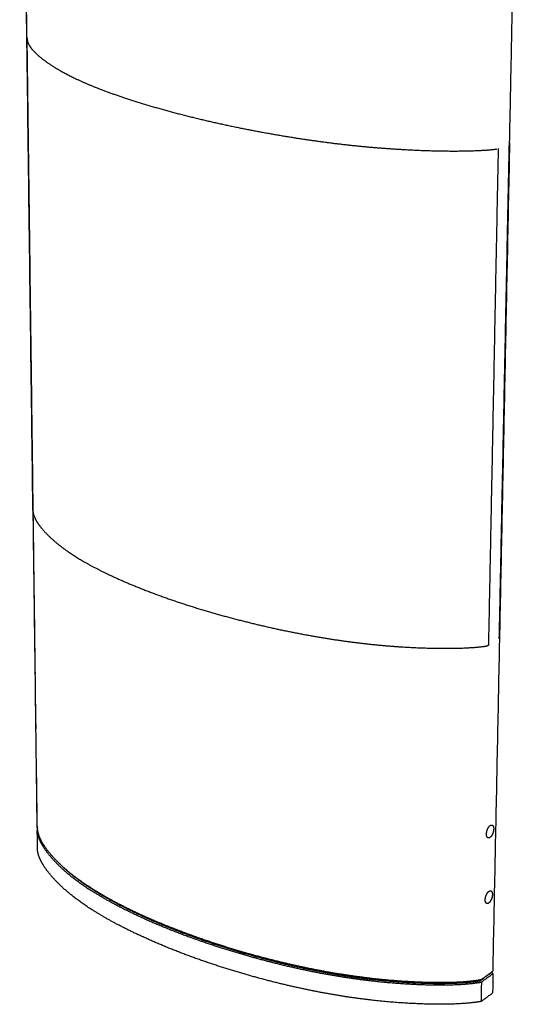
# Model space of a CAD drawing. Header units: millimetres. Extents: x 530 to 1004, y 309 to 1234.
# Tile 4 of 7: x 892 to 947, y 1040 to 1146. Entities that reach past the tile are written whole.
import ezdxf

# ---------------------------------------------------------------- set-up
doc = ezdxf.new("R2010")
doc.units = ezdxf.units.MM
doc.layers.add('Make2D$Visible$Curvas', color=7, linetype='Continuous')

msp = doc.modelspace()

# ---------------------------------------------------------------- linework, layer by layer
at = {"layer": 'Make2D$Visible$Curvas', "color": 7, "lineweight": -3}
for points, weights, degree in [([(893.86, 1093.16), (892.43, 1204.56)], [1805.57634976, 1683.0086949], 1), ([(893.85, 1092.99), (892.42, 1204.47)], [1804.3411143, 1681.77345944], 1), ([(946.54, 1196.63), (945.24, 1132.61)], [1356.06540963, 1411.38760877], 1), ([(893.23, 1143.98), (893.23, 1143.93), (893.22, 1143.89), (893.22, 1143.85)], [1747.63661759, 1747.22540485, 1746.81400067, 1746.40279221], 3), ([(894.11, 1075.31), (893.23, 1143.98)], [1827.00852058, 1747.63661759], 1), ([(894.11, 1074.91), (893.22, 1143.85)], [1826.05139829, 1746.40279221], 1), ([(945.27, 1132.64), (943.45, 1043.29)], [1411.46108346, 1496.68311484], 1), ([(945.21, 1132.6), (944.13, 1079.15)], [1646.20824147, 1704.25447107], 1), ([(945.24, 1132.61), (945.21, 1132.6)], [1646.31473891, 1646.20824147], 1), ([(945.24, 1132.67), (945.27, 1132.66), (945.27, 1132.64)], [1623.36405469, 1571.77326746, 1646.56594519], 2), ([(945.27, 1132.64), (945.26, 1132.62), (945.24, 1132.61)], [1646.56594519, 1579.12707266, 1646.31473891], 2), ([(944.04, 1132.01), (942.99, 1078.43)], [1641.26484755, 1699.31237423], 1), ([(893.86, 1093.16), (893.85, 1093.1), (893.85, 1093.05), (893.85, 1092.99)], [1805.57634976, 1805.16466698, 1804.75279234, 1804.3411143], 3), ([(942.97, 1078.41), (942.91, 1078.38), (942.81, 1078.36)], [1699.20457972, 1618.39818765, 1698.86446162], 2), ([(942.99, 1078.43), (942.97, 1078.41)], [1699.31237423, 1699.20457972], 1), ([(944.15, 1079.17), (944.14, 1079.16), (944.13, 1079.15)], [1670.38565782, 1674.97347267, 1704.25447107], 2), ([(894.14, 1072.14), (894.11, 1074.91)], [1829.41512775, 1826.05139829], 1), ([(894.18, 1069.1), (894.14, 1072.14)], [1833.09925166, 1829.41512775], 1), ([(894.19, 1069.42), (894.15, 1072.08)], [1834.162141, 1830.92404685], 1), ([(894.24, 1064.43), (894.18, 1069.1)], [1838.80893873, 1833.09925166], 1), ([(894.31, 1058.73), (894.24, 1064.43)], [1845.8201239, 1838.80893873], 1), ([(894.32, 1058.91), (894.25, 1064.47)], [1847.05394929, 1840.21375877], 1), ([(943.39, 1059.04), (943.57, 1058.98), (943.56, 1058.62)], [1725.40122914, 1506.28606159, 1726.85300056], 2), ([(894.32, 1058.91), (894.31, 1058.85), (894.31, 1058.79), (894.31, 1058.73)], [1847.05394929, 1846.64273654, 1846.23133236, 1845.8201239], 3), ([(894.33, 1058.69), (894.32, 1058.61), (894.32, 1058.54), (894.32, 1058.46)], [1847.68720823, 1847.17466497, 1846.66167565, 1846.14899054], 3), ([(894.34, 1056.47), (894.32, 1058.46)], [1848.6154904, 1846.14899054], 1), ([(894.33, 1058.22), (894.33, 1058.69)], [1848.25682887, 1847.68720823], 1), ([(942.95, 1057.66), (942.77, 1057.72), (942.78, 1058.08)], [1724.86114282, 1505.27665224, 1723.41486554], 2), ([(943.04, 1051.89), (943.15, 1051.97), (943.25, 1051.94)], [1732.61561895, 1664.75765506, 1733.64839291], 2), ([(943.25, 1051.94), (943.43, 1051.88), (943.42, 1051.53)], [1733.64839291, 1519.26908198, 1735.07466673], 2), ([(942.29, 1042.42), (943.43, 1043.25)], [1740.68217925, 1745.72984913], 1), ([(943.18, 1043.07), (943.17, 1043.02)], [1746.28934499, 1746.34737087], 1), ([(943.48, 1043.02), (943.42, 1043.06), (943.35, 1043.1), (943.29, 1043.15)], [1746.33114545, 1746.60087301, 1746.87081302, 1747.14094207], 3), ([(943.17, 1043.02), (942.06, 1042.21)], [1746.34737087, 1741.40642186], 1), ([(942.06, 1042.35), (942.06, 1042.21)], [1741.23473641, 1741.40642186], 1), ([(942.14, 1042.37), (942.23, 1042.38), (942.29, 1042.42)], [1740.34206115, 1657.9089773, 1740.68217925], 2), ([(942.23, 1042.1), (942.19, 1040.01)], [1740.76971202, 1743.23621187], 1), ([(942.23, 1042.1), (943.48, 1043.02)], [1740.76971202, 1746.33114545], 1), ([(943.48, 1043.02), (943.44, 1040.93)], [1746.33114545, 1748.7976453], 1), ([(942.19, 1040.01), (943.44, 1040.93)], [1743.23621187, 1748.7976453], 1)]:
    msp.add_rational_spline(points, weights, degree=degree, dxfattribs=at)
for points, weights, degree, knots in [([(893.22, 1143.85), (893.23, 1143.74), (893.28, 1143.45), (893.54, 1142.97), (894.05, 1142.39), (894.77, 1141.75), (895.73, 1141.06), (896.97, 1140.31), (898.55, 1139.5), (900.53, 1138.64), (902.98, 1137.73), (905.97, 1136.77), (909.5, 1135.77), (913.42, 1134.82), (917.42, 1133.99), (921.24, 1133.31), (924.78, 1132.78), (928.04, 1132.38), (931.06, 1132.1), (933.8, 1131.91), (936.3, 1131.8), (938.55, 1131.75), (940.58, 1131.76), (942.35, 1131.82), (943.41, 1131.91), (943.88, 1131.97)], [1746.40279221, 1745.39639826, 1742.68948997, 1738.16985147, 1732.71045166, 1726.8020665, 1720.42652528, 1713.5790405, 1706.27912743, 1698.58396256, 1690.48643339, 1681.96779123, 1673.30253534, 1665.08468013, 1657.96623103, 1652.19717996, 1647.7253202, 1644.39001069, 1642.02719952, 1640.46461283, 1639.54003972, 1639.1333663, 1639.19732573, 1639.73957218, 1640.47272242, 1640.92472946], 3, [-209.990941, -209.990941, -209.990941, -209.990941, -206.790652, -201.373053, -195.333055, -188.624744, -181.174114, -172.888702, -163.647323, -153.335391, -141.897696, -128.971905, -114.384307, -99.1788, -84.578445, -71.601815, -60.152605, -49.822343, -40.561111, -32.261069, -24.796584, -18.077113, -12.029589, -6.606383, -2.093175, -2.093175, -2.093175, -2.093175]), ([(893.85, 1092.99), (893.85, 1092.86), (893.9, 1092.51), (894.16, 1091.91), (894.65, 1091.19), (895.35, 1090.41), (896.28, 1089.55), (897.48, 1088.63), (899.01, 1087.63), (900.93, 1086.58), (903.3, 1085.46), (906.19, 1084.27), (909.6, 1083.04), (913.39, 1081.87), (917.26, 1080.85), (920.95, 1080.01), (924.37, 1079.36), (927.52, 1078.87), (930.43, 1078.52), (933.08, 1078.29), (935.49, 1078.16), (937.67, 1078.1), (939.63, 1078.11), (941.33, 1078.19), (942.36, 1078.29), (942.81, 1078.36)], [1804.3411143, 1803.33519147, 1800.62876126, 1796.10958363, 1790.65018382, 1784.74179866, 1778.36625744, 1771.51877266, 1764.21885959, 1756.52369472, 1748.42616555, 1739.90752339, 1731.2422675, 1723.02441229, 1715.90596319, 1710.13691212, 1705.66505236, 1702.32974285, 1699.96693168, 1698.40434499, 1697.47977188, 1697.07309846, 1697.13705789, 1697.67930434, 1698.41245458, 1698.86446162], 3, [-209.989446, -209.989446, -209.989446, -209.989446, -206.790652, -201.373053, -195.333055, -188.624744, -181.174114, -172.888702, -163.647323, -153.335391, -141.897696, -128.971905, -114.384307, -99.1788, -84.578445, -71.601815, -60.152605, -49.822343, -40.561111, -32.261069, -24.796584, -18.077113, -12.029589, -6.606383, -2.093175, -2.093175, -2.093175, -2.093175]), ([(942.78, 1058.08), (942.79, 1058.46), (942.99, 1058.78), (943.19, 1059.1), (943.39, 1059.04)], [1723.41486554, 1486.4700447, 1723.64835447, 1487.62125091, 1725.40122914], 2, [-7.068768, -7.068768, -7.068768, -4.683095, -4.683095, -2.297422, -2.297422, -2.297422]), ([(894.31, 1058.73), (894.31, 1058.58), (894.37, 1058.18), (894.62, 1057.52), (895.1, 1056.71), (895.79, 1055.83), (896.7, 1054.87), (897.87, 1053.84), (899.37, 1052.73), (901.24, 1051.55), (903.56, 1050.29), (906.38, 1048.96), (909.72, 1047.6), (913.42, 1046.29), (917.19, 1045.14), (920.8, 1044.21), (924.13, 1043.48), (927.21, 1042.94), (930.05, 1042.55), (932.64, 1042.29), (934.99, 1042.14), (937.12, 1042.07), (939.03, 1042.08), (940.69, 1042.17), (941.7, 1042.29), (942.14, 1042.37)], [1845.8201239, 1844.81372995, 1842.10682166, 1837.58718317, 1832.12778335, 1826.21939819, 1819.84385697, 1812.99637219, 1805.69645912, 1798.00129425, 1789.90376508, 1781.38512292, 1772.71986703, 1764.50201182, 1757.38356272, 1751.61451165, 1747.14265189, 1743.80734238, 1741.44453121, 1739.88194452, 1738.95737141, 1738.55069799, 1738.61465742, 1739.15690387, 1739.89005411, 1740.34206115], 3, [1.307587, 1.307587, 1.307587, 1.307587, 4.507784, 9.925229, 15.965054, 22.673173, 30.12359, 38.408765, 47.64988, 57.961517, 69.398885, 82.324306, 96.911487, 112.116558, 126.716496, 139.692755, 151.141637, 161.471604, 170.73257, 179.032375, 186.496647, 193.215925, 199.263277, 204.686327, 209.199406, 209.199406, 209.199406, 209.199406]), ([(894.32, 1058.46), (894.32, 1058.31), (894.37, 1057.92), (894.62, 1057.25), (895.11, 1056.44), (895.79, 1055.56), (896.7, 1054.6), (897.87, 1053.57), (899.37, 1052.46), (901.24, 1051.28), (903.56, 1050.02), (906.39, 1048.69), (909.72, 1047.32), (913.42, 1046.01), (917.19, 1044.87), (920.8, 1043.93), (924.13, 1043.2), (927.21, 1042.66), (930.05, 1042.27), (932.64, 1042.01), (934.99, 1041.86), (937.11, 1041.79), (939.02, 1041.8), (940.72, 1041.89), (941.76, 1042.02), (942.23, 1042.1)], [1846.14899054, 1845.1425966, 1842.4356883, 1837.91604981, 1832.45664999, 1826.54826483, 1820.17272362, 1813.32523884, 1806.02532577, 1798.3301609, 1790.23263172, 1781.71398957, 1773.04873368, 1764.83087847, 1757.71242937, 1751.9433783, 1747.47151854, 1744.13620903, 1741.77339786, 1740.21081117, 1739.28623805, 1738.87956463, 1738.94352407, 1739.49671666, 1740.26695313, 1740.76971202], 3, [1.630293, 1.630293, 1.630293, 1.630293, 4.830536, 10.248059, 16.287972, 22.996188, 30.446712, 38.732007, 47.973255, 58.285041, 69.722575, 82.648183, 97.235575, 112.440866, 127.041015, 140.017461, 151.466509, 161.796625, 171.057725, 179.35765, 186.82203, 193.541405, 199.588844, 205.011973, 209.847775, 209.847775, 209.847775, 209.847775]), ([(943.56, 1058.62), (943.55, 1058.24), (943.35, 1057.92), (943.15, 1057.6), (942.95, 1057.66)], [1726.85300056, 1489.56197055, 1726.61773279, 1488.40709727, 1724.86114282], 2, [-7.068399, -7.068399, -7.068399, -4.679518, -4.679518, -2.290636, -2.290636, -2.290636]), ([(942.19, 1040.01), (941.72, 1039.93), (940.68, 1039.8), (938.99, 1039.71), (937.08, 1039.7), (934.96, 1039.77), (932.61, 1039.92), (930.02, 1040.18), (927.19, 1040.57), (924.12, 1041.12), (920.79, 1041.85), (917.19, 1042.79), (913.42, 1043.94), (909.72, 1045.26), (906.4, 1046.64), (903.57, 1047.98), (901.26, 1049.24), (899.39, 1050.43), (897.89, 1051.55), (896.72, 1052.59), (895.82, 1053.55), (895.13, 1054.43), (894.65, 1055.25), (894.4, 1055.92), (894.34, 1056.32), (894.34, 1056.47)], [1743.23621187, 1742.73345298, 1741.96321651, 1741.41002392, 1741.34606448, 1741.7527379, 1742.67731102, 1744.23989771, 1746.60270888, 1749.93801839, 1754.40987815, 1760.17892922, 1767.29737832, 1775.51523353, 1784.18048942, 1792.69913157, 1800.79666075, 1808.49182562, 1815.79173869, 1822.63922347, 1829.01476468, 1834.92314984, 1840.38254966, 1844.90218815, 1847.60909645, 1848.6154904], 3, [0, 0, 0, 0, 4.835802, 10.258931, 16.30637, 23.025745, 30.490125, 38.79005, 48.05115, 58.381266, 69.830314, 82.80676, 97.406909, 112.6122, 127.199592, 140.1252, 151.562734, 161.87452, 171.115768, 179.401063, 186.851587, 193.559803, 199.599716, 205.017239, 208.217482, 208.217482, 208.217482, 208.217482]), ([(942.06, 1042.21), (941.63, 1042.13), (940.64, 1042.02), (939, 1041.93), (937.11, 1041.92), (935, 1041.98), (932.67, 1042.13), (930.1, 1042.39), (927.28, 1042.77), (924.22, 1043.32), (920.9, 1044.04), (917.32, 1044.97), (913.56, 1046.11), (909.87, 1047.41), (906.55, 1048.78), (903.74, 1050.1), (901.43, 1051.35), (899.57, 1052.53), (898.08, 1053.63), (897.18, 1054.43), (896.75, 1054.85), (896.68, 1054.92)], [1741.40642186, 1740.95885937, 1740.23576272, 1739.69907638, 1739.63539409, 1740.03854221, 1740.95643579, 1742.50836676, 1744.85583398, 1748.17159846, 1752.62163435, 1758.36690312, 1765.45784693, 1773.6440965, 1782.27590647, 1790.75960377, 1798.8179377, 1806.4683817, 1813.72113796, 1818.98434193, 1821.79425384, 1822.29839878], 3, [0, 0, 0, 0, 4.5458, 9.929244, 15.93243, 22.602635, 30.012392, 38.25158, 47.44491, 57.699433, 69.0647, 81.946188, 96.439497, 111.53352, 126.014165, 138.845187, 150.199023, 160.435351, 169.608973, 177.833639, 179.623344, 179.623344, 179.623344, 179.623344]), ([(942.81, 1050.58), (942.57, 1050.66), (942.66, 1051.17), (942.75, 1051.69), (943.04, 1051.89)], [1733.05736922, 1385.05137506, 1731.49823324, 1384.77522427, 1732.61561895], 2, [-5.793981, -5.793981, -5.793981, -2.89699, -2.89699, 0, 0, 0]), ([(943.42, 1051.53), (943.41, 1051.16), (943.21, 1050.84), (943, 1050.51), (942.81, 1050.58)], [1735.07466673, 1493.62494043, 1734.83152027, 1492.45294444, 1733.05736922], 2, [-10.602691, -10.602691, -10.602691, -8.198336, -8.198336, -5.793981, -5.793981, -5.793981]), ([(943.43, 1043.25), (943.44, 1043.26), (943.45, 1043.27), (943.45, 1043.29), (943.45, 1043.29)], [1745.72984913, 1745.7862073, 1745.86058145, 1745.95279014, 1745.98332112], 3, [0, 0, 0, 0, 0.2089944, 0.3084492, 0.3084492, 0.3084492, 0.3084492])]:
    msp.add_rational_spline(points, weights, degree=degree, knots=knots, dxfattribs=at)

doc.saveas('drawing.dxf')
